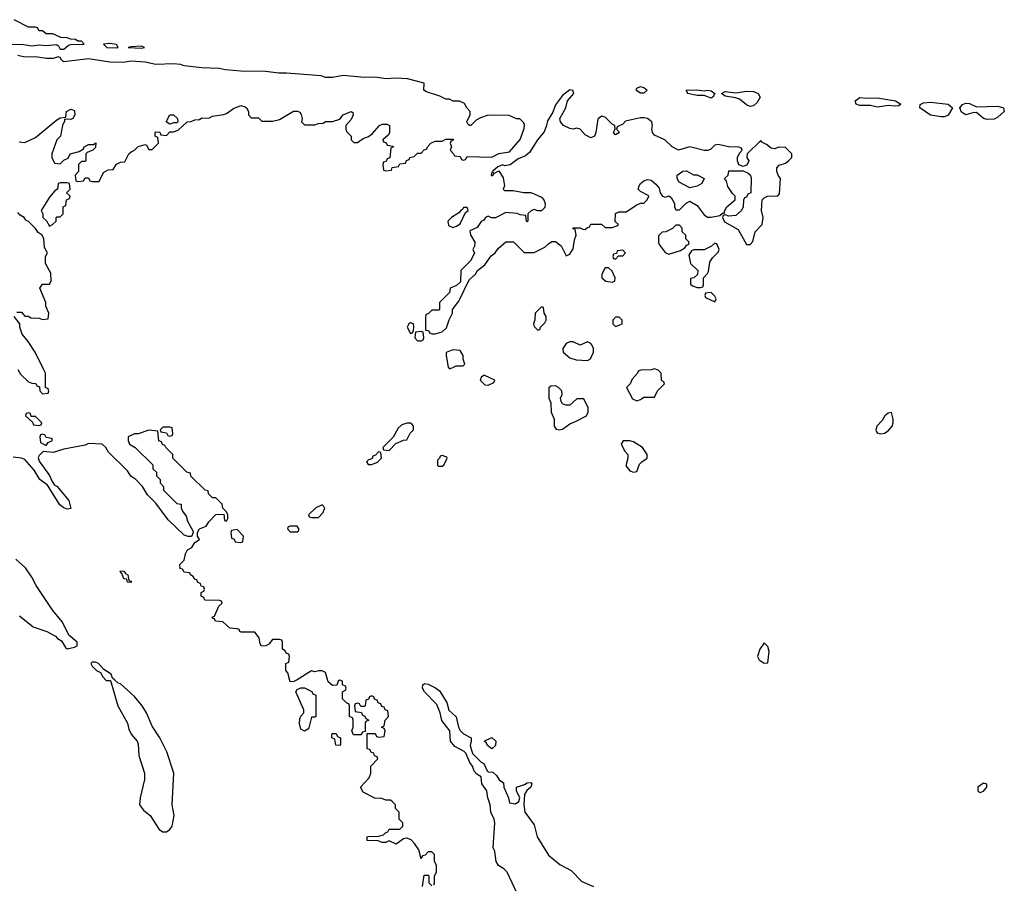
# Model space of a CAD drawing. Header units: inches. Extents: x 2722057 to 2913084, y 892730 to 1030005.
# Tile 145 of 231: x 2825301 to 2830867, y 970187 to 975068. Entities that reach past the tile are written whole.
import ezdxf

# ---------------------------------------------------------------- set-up
doc = ezdxf.new("R2010")
doc.units = ezdxf.units.IN
doc.header["$MEASUREMENT"] = 0
doc.layers.add('C8927', color=7, linetype='Continuous')
doc.layers.add('C8937', color=7, linetype='Continuous')

msp = doc.modelspace()

# ---------------------------------------------------------------- linework, layer by layer
at = {"layer": 'C8927', "color": 2}
for points, elevation in [([(2825251.3, 974928.7), (2825310, 974930.6), (2825370, 974920.4), (2825410, 974925.7), (2825450, 974922.4), (2825508.1, 974928.1), (2825520.7, 974920.7), (2825530, 974902), (2825540.7, 974900.7), (2825550, 974900.7), (2825576.5, 974923.5), (2825590, 974927.3), (2825666, 974930), (2825650, 974946), (2825630, 974946), (2825616.4, 974956.4), (2825590, 974958), (2825570, 974966), (2825532.7, 974967.3), (2825487.3, 974987.3), (2825450, 974988), (2825430, 975006), (2825410, 975006), (2825402, 975022), (2825390, 975026), (2825350, 975026), (2825270, 975068)], 10), ([(2825298, 974378), (2825330, 974374), (2825390, 974402), (2825510, 974502), (2825530, 974514), (2825562, 974518), (2825566, 974550), (2825590, 974562), (2825610, 974554), (2825612, 974530), (2825602, 974510), (2825590, 974504), (2825554, 974506), (2825554, 974494), (2825542, 974470), (2825531, 974410), (2825511.3, 974390), (2825482, 974310), (2825482, 974290), (2825498, 974258), (2825530, 974254), (2825550, 974274), (2825574.6, 974285.4), (2825586, 974310), (2825636.4, 974323.6), (2825662, 974338), (2825666, 974350), (2825690, 974362), (2825718, 974362), (2825731.3, 974371.3), (2825730, 974346), (2825714, 974330), (2825682, 974318), (2825674, 974310), (2825674, 974270), (2825670, 974266), (2825650, 974266), (2825634, 974250), (2825634, 974210), (2825614, 974190), (2825618, 974158), (2825630, 974154), (2825662, 974158), (2825670, 974174), (2825690, 974174), (2825698, 974158), (2825710, 974154), (2825750, 974154), (2825775.3, 974204.7), (2825800.4, 974219.6), (2825830, 974222), (2825848.7, 974251.3), (2825870, 974262), (2825895.3, 974264.7), (2825918, 974310), (2825930, 974322), (2825950, 974331.3), (2825970, 974351.3), (2826010, 974362), (2826018, 974358), (2826030, 974334), (2826050, 974334), (2826086, 974370), (2826082, 974402), (2826066, 974410), (2826066, 974430), (2826070, 974434), (2826092.7, 974432.7), (2826098, 974418), (2826130, 974414), (2826150, 974434), (2826170, 974434), (2826196.4, 974443.6), (2826248.4, 974491.6), (2826270, 974492), (2826290, 974502), (2826316.4, 974503.6), (2826330, 974514), (2826370, 974512), (2826390, 974522), (2826452.7, 974532.7), (2826470, 974538), (2826510, 974566.8), (2826550, 974582.8), (2826576, 974576), (2826582, 974570), (2826594, 974550), (2826594, 974530), (2826610, 974514), (2826650, 974514), (2826670, 974494), (2826730, 974494), (2826770, 974504.7), (2826849.3, 974550.7), (2826871, 974551), (2826884.7, 974544.7), (2826891.6, 974531.6), (2826898, 974510), (2826894, 974490), (2826910, 974474), (2826970, 974474), (2826990, 974482), (2827016.4, 974483.6), (2827030, 974492), (2827070, 974492), (2827110, 974506), (2827129.5, 974530.5), (2827174, 974550), (2827183.6, 974543.6), (2827186, 974530), (2827175.5, 974504.5), (2827144.7, 974470), (2827144.7, 974444.7), (2827151.6, 974431.6), (2827174, 974410), (2827174, 974390), (2827190, 974374), (2827210, 974374), (2827242.7, 974397.3), (2827272.1, 974407.9), (2827295.5, 974424.5), (2827335.3, 974470), (2827350, 974477.3), (2827378, 974478), (2827392, 974470), (2827391.6, 974428.4), (2827384.7, 974415.3), (2827354, 974390), (2827358, 974378), (2827372.7, 974372.7), (2827378, 974358), (2827410, 974354), (2827414, 974350), (2827398, 974342), (2827392.7, 974287.3), (2827378, 974282), (2827372.7, 974267.3), (2827358, 974262), (2827354, 974250), (2827358, 974218), (2827370, 974214), (2827402, 974218), (2827407.3, 974232.7), (2827442, 974238), (2827450, 974254), (2827482, 974258), (2827487.3, 974272.7), (2827502, 974278), (2827506, 974290), (2827530, 974294), (2827550, 974314), (2827570, 974314), (2827587.3, 974332.7), (2827602, 974338), (2827606, 974350), (2827626, 974370), (2827650, 974382), (2827690, 974382), (2827710, 974392), (2827752.7, 974392.7), (2827750, 974386), (2827738, 974382), (2827734, 974370), (2827742, 974350), (2827734, 974330), (2827754, 974310), (2827758, 974298), (2827790, 974294), (2827798, 974278), (2827810, 974274), (2827822, 974278), (2827830, 974294), (2827970, 974292), (2828008.9, 974311.1), (2828070, 974322), (2828130, 974391.3), (2828152.7, 974452.7), (2828154, 974474), (2828150, 974486), (2828127.3, 974507.3), (2828110, 974508), (2828067.3, 974527.3), (2827950, 974528.7), (2827906, 974514), (2827880.7, 974499.3), (2827852, 974470), (2827846, 974470), (2827836.4, 974476.4), (2827829, 974490), (2827848, 974530), (2827848, 974550), (2827828, 974570), (2827815.3, 974595.3), (2827787.3, 974607.3), (2827751.6, 974608.4), (2827730, 974618), (2827710, 974618), (2827676.4, 974636.4), (2827600.4, 974660.4), (2827586, 974670), (2827588, 974710), (2827493.4, 974733.4), (2827430, 974738.3), (2827370, 974733.3), (2827310, 974743.7), (2827250, 974741.3), (2827130, 974752.6), (2827070, 974742), (2827030, 974742), (2827006, 974750), (2826810, 974766), (2826765.2, 974765.2), (2826690, 974775.1), (2826550, 974778), (2826464.2, 974784.2), (2826428.7, 974791.3), (2826330, 974795.8), (2826230, 974806.6), (2826210, 974815.1), (2826170, 974818.7), (2826070, 974814.8), (2826010, 974828), (2825930, 974833.3), (2825886.6, 974826.6), (2825810, 974827.3), (2825690, 974847), (2825550, 974829), (2825538, 974838), (2825530, 974855.3), (2825517.5, 974857.5), (2825490, 974849.4), (2825450, 974847.8), (2825390, 974858.3), (2825330, 974856.8), (2825290, 974866.6)], 10), ([(2825285.2, 973414.8), (2825310, 973416), (2825330, 973392), (2825350, 973392), (2825363.6, 973383.6), (2825410, 973382), (2825430, 973374), (2825462, 973378), (2825466, 973410), (2825448.4, 973448.4), (2825448, 973470), (2825415.3, 973550), (2825430, 973574), (2825470, 973574), (2825478, 973590), (2825476.4, 973636.4), (2825446, 973690), (2825446, 973730), (2825458, 973750), (2825440.4, 973780.4), (2825438, 973830), (2825428, 973850), (2825405.2, 973865.2), (2825390, 973888), (2825350, 973928), (2825335.3, 973935.3), (2825326, 973950), (2825303.1, 973963.1), (2825290, 973978)], 10), ([(2825290, 973092), (2825304.7, 973064.7), (2825350, 973022), (2825370, 973014), (2825392.7, 973012.7), (2825398, 972998), (2825412.7, 972992.7), (2825414, 972970), (2825430, 972954), (2825462, 972958), (2825466, 972970), (2825462, 972982), (2825446, 972990), (2825446, 973070), (2825438, 973090), (2825388, 973190), (2825348.7, 973250), (2825314, 973290), (2825302, 973330), (2825302, 973350), (2825269, 973390)], 10), ([(2827642, 970178), (2827646, 970190), (2827646, 970230), (2827658, 970250), (2827658, 970290), (2827646, 970310), (2827646, 970350), (2827630, 970366), (2827610, 970366), (2827592.7, 970347.3), (2827578, 970342), (2827570, 970326), (2827556.4, 970376.4), (2827533.2, 970413.2), (2827513.2, 970433.2), (2827490, 970442), (2827470, 970438), (2827430, 970408.7), (2827390, 970428), (2827370, 970418), (2827350, 970418), (2827327.3, 970427.3), (2827266, 970430), (2827266, 970450), (2827270, 970452), (2827330, 970454), (2827358, 970462), (2827370, 970474), (2827382, 970478), (2827390, 970494), (2827450, 970494), (2827466, 970510), (2827466, 970530), (2827446, 970550), (2827446, 970590), (2827426, 970610), (2827426, 970630), (2827406, 970650), (2827396.4, 970656.4), (2827370, 970658), (2827347.3, 970667.3), (2827308.4, 970668.4), (2827243.1, 970703.1), (2827228, 970730), (2827276.4, 970783.6), (2827286, 970810), (2827286, 970850), (2827326, 970890), (2827322, 970902), (2827307.3, 970907.3), (2827302, 970922), (2827287.3, 970927.3), (2827282, 970942), (2827266, 970950), (2827266, 971034), (2827310, 971034), (2827318, 971018), (2827330, 971014), (2827362, 971018), (2827366, 971050), (2827362, 971062), (2827346, 971070), (2827362, 971078), (2827366, 971110), (2827386, 971130), (2827382, 971162), (2827367.3, 971167.3), (2827362, 971182), (2827347.3, 971187.3), (2827342, 971202), (2827327.3, 971207.3), (2827322, 971222), (2827307.3, 971227.3), (2827302, 971242), (2827290, 971246), (2827278, 971242), (2827272.7, 971227.3), (2827258, 971222), (2827254, 971190), (2827250, 971186), (2827230, 971186), (2827222, 971202), (2827210, 971206), (2827198, 971202), (2827194, 971190), (2827198, 971158), (2827232.7, 971152.7), (2827238, 971138), (2827252.7, 971132.7), (2827258, 971118), (2827274, 971110), (2827258, 971102), (2827254, 971090), (2827254, 971046), (2827238, 971042), (2827230, 971026), (2827187.3, 971027.3), (2827178, 971050), (2827186, 971070), (2827186, 971110), (2827182, 971122), (2827166, 971130), (2827166, 971190), (2827162, 971202), (2827150, 971206), (2827126, 971230), (2827126, 971270), (2827142, 971278), (2827146, 971290), (2827142, 971302), (2827126, 971310), (2827126, 971330), (2827110, 971335.3), (2827102, 971330), (2827092.7, 971307.3), (2827070, 971306), (2827045.2, 971325.2), (2827030, 971378), (2827010, 971389), (2826991.1, 971388.9), (2826970, 971382), (2826950, 971388), (2826870, 971338), (2826850, 971328), (2826830, 971326), (2826816.4, 971376.4), (2826806, 971390), (2826806, 971430), (2826822, 971438), (2826826, 971470), (2826822, 971482), (2826807.3, 971487.3), (2826802, 971502), (2826786, 971510), (2826786, 971550), (2826782, 971562), (2826770, 971566), (2826730, 971566), (2826710, 971538), (2826691.3, 971528.7), (2826668, 971528), (2826660.4, 971540.4), (2826655.3, 971575.3), (2826630, 971606), (2826552.7, 971607.3), (2826546, 971610), (2826542, 971622), (2826530, 971626), (2826488.4, 971628.4), (2826450, 971666), (2826408.4, 971668.4), (2826402, 971682), (2826390, 971686), (2826388.4, 971691.6), (2826402, 971698), (2826427.3, 971752.7), (2826446, 971770), (2826442, 971782), (2826430, 971786), (2826347.3, 971787.3), (2826342, 971802), (2826326, 971810), (2826326, 971830), (2826342, 971838), (2826346, 971850), (2826342, 971862), (2826327.3, 971867.3), (2826322, 971882), (2826307.3, 971887.3), (2826302, 971902), (2826290, 971906), (2826282, 971922), (2826266, 971930), (2826262, 971942), (2826230, 971946), (2826222, 971962), (2826207.3, 971967.3), (2826206, 971990), (2826230, 972014), (2826238, 972050), (2826248.9, 972071.1), (2826274.6, 972085.4), (2826290, 972114), (2826318, 972130), (2826306, 972150), (2826306, 972170), (2826318, 972190), (2826354.6, 972205.4), (2826369.2, 972230.8), (2826410, 972271.3), (2826454, 972274), (2826458, 972238), (2826470, 972234), (2826478, 972250), (2826478, 972270), (2826470, 972286), (2826448.4, 972308.4), (2826446, 972330), (2826410, 972366), (2826390, 972366), (2826368.4, 972388.4), (2826366, 972406), (2826348.9, 972408.9), (2826268.9, 972488.9), (2826266, 972506), (2826246, 972510), (2826166, 972590), (2826166, 972610), (2826126, 972650), (2826122, 972662), (2826107.3, 972667.3), (2826102, 972682), (2826087.3, 972687.3), (2826082, 972742), (2826030, 972748), (2825970, 972728), (2825950, 972728), (2825914, 972710), (2825914, 972690), (2825922, 972670), (2825954, 972650), (2826052.7, 972552.7), (2826054, 972530), (2826074, 972510), (2826074, 972490), (2826094, 972470), (2826094, 972450), (2826114, 972430), (2826114, 972410), (2826190, 972334), (2826214, 972330), (2826214, 972310), (2826222, 972290), (2826242, 972262), (2826250, 972234), (2826279.6, 972179.6), (2826282, 972170), (2826272.7, 972147.3), (2826252.7, 972147.3), (2826230, 972155.3), (2826140.9, 972240.9), (2826070, 972335.3), (2826022.7, 972382.7), (2825995.3, 972430), (2825958, 972470), (2825928.9, 972488.9), (2825910, 972518), (2825803.1, 972623.1), (2825788, 972650), (2825766, 972670), (2825690, 972673.2), (2825670, 972662.7), (2825550, 972641.2), (2825490, 972621.2), (2825432.7, 972627.3), (2825410, 972606), (2825406, 972594), (2825410, 972574), (2825470, 972492), (2825482, 972462), (2825498, 972438), (2825510, 972431.3), (2825578.8, 972350), (2825590, 972306), (2825570, 972302), (2825549.4, 972309.4), (2825527, 972327), (2825457.2, 972437.2), (2825415.3, 972470), (2825382, 972522), (2825330, 972582), (2825310, 972589.2), (2825264.7, 972595.3)], 10), ([(2825299.8, 971699.8), (2825376.9, 971636.9), (2825454, 971610), (2825503.6, 971583.6), (2825514, 971570), (2825536.9, 971556.9), (2825559.6, 971519.6), (2825570, 971512), (2825610, 971522), (2825626, 971530), (2825626, 971550), (2825578, 971590), (2825543.1, 971663.1), (2825488.7, 971730), (2825394, 971870), (2825370, 971918), (2825334, 971970), (2825278.9, 972018.9)], 14), ([(2828112.7, 970130), (2828057.2, 970250), (2828037.2, 970270), (2828008.3, 970288.3), (2827994, 970310), (2827987.7, 970367.7), (2827978, 970390), (2827987.6, 970530), (2827982.9, 970550), (2827963.6, 970590), (2827960.5, 970630), (2827947, 970670), (2827941.2, 970710), (2827914, 970750), (2827909.2, 970789.2), (2827884.8, 970804.8), (2827870, 970822), (2827861.2, 970850), (2827846, 970870), (2827822.7, 970922.7), (2827812.7, 970932.7), (2827761.3, 970961.3), (2827736, 970990), (2827732.7, 971050), (2827687.4, 971107.4), (2827678.4, 971150), (2827658.2, 971198.2), (2827589.6, 971270), (2827578.4, 971290), (2827579, 971310), (2827590, 971316.3), (2827610, 971313), (2827652.1, 971292.1), (2827674.9, 971274.9), (2827715.5, 971210), (2827726.6, 971166.6), (2827768, 971128), (2827780.7, 971070), (2827790, 971051.3), (2827810, 971031.3), (2827854, 971010), (2827854, 970990), (2827846.8, 970966.8), (2827860.7, 970920.7), (2827910, 970872), (2827924.7, 970864.7), (2827943.5, 970823.5), (2827950, 970818), (2827975.3, 970815.3), (2827996.9, 970796.9), (2828011.6, 970771.6), (2828035.3, 970755.3), (2828038, 970730), (2828064, 970670), (2828070, 970642), (2828103.1, 970636.9), (2828122, 970650), (2828128.7, 970670), (2828109.3, 970710), (2828109.3, 970730.7), (2828155.1, 970744.9), (2828170, 970755.5), (2828190, 970757.3), (2828196.3, 970750), (2828190.7, 970730), (2828167.5, 970712.5), (2828154.8, 970690), (2828151, 970630), (2828156, 970590), (2828210, 970518), (2828226, 970450), (2828290, 970347.3), (2828354.2, 970294.2), (2828419.2, 970259.2), (2828478.4, 970198.4), (2828544.7, 970170)], 6), ([(2827578, 970170), (2827587.3, 970232.7), (2827610, 970234), (2827614, 970230), (2827614, 970190), (2827630, 970174)], 10)]:
    msp.add_lwpolyline(points, dxfattribs=dict(at, elevation=elevation))
for points, elevation in [([(2825810, 974934), (2825774, 974930), (2825794, 974910), (2825850, 974908.5), (2825858, 974910), (2825847.3, 974927.3)], 10), ([(2825990, 974918), (2825930, 974915.3), (2825914, 974910), (2825990, 974906.8), (2826006, 974910)], 10), ([(2828410, 974671.2), (2828370, 974639.5), (2828330, 974586), (2828314.4, 974545.6), (2828284.2, 974495.8), (2828279.5, 974470), (2828265.2, 974434.8), (2828228.9, 974390), (2828182, 974318), (2828161.1, 974298.9), (2828119, 974281), (2828073, 974247), (2828042.7, 974242.7), (2828030, 974248), (2828003.6, 974236.4), (2827974, 974210), (2827978, 974202), (2827970, 974206), (2827966, 974190), (2827970, 974184.7), (2827978, 974190), (2827980.4, 974199.6), (2828010, 974214), (2828033.8, 974173.8), (2828041, 974130), (2828034, 974110), (2828042, 974102), (2828090, 974102), (2828150, 974092), (2828190, 974092), (2828210, 974084.7), (2828250, 974064.7), (2828264.7, 974050), (2828271, 974030), (2828270, 974006), (2828250, 973988), (2828230, 973988), (2828210, 973995.3), (2828194, 973990), (2828174, 973970), (2828174, 973930), (2828170, 973926), (2828166, 973930), (2828162, 973962), (2828130, 973966), (2828113.6, 973973.6), (2828050, 973978), (2827990, 973948), (2827968.4, 973948.4), (2827950, 973958), (2827934, 973950), (2827924.7, 973935.3), (2827910, 973928), (2827886.8, 973893.2), (2827845.8, 973874.2), (2827850, 973852), (2827874, 973810), (2827871.6, 973788.4), (2827862, 973770), (2827871.1, 973748.9), (2827850, 973706), (2827794, 973650), (2827792.7, 973587.3), (2827770, 973566), (2827734, 973550), (2827730, 973526), (2827674, 973470), (2827674, 973430), (2827670, 973426), (2827630, 973426), (2827612.7, 973407.3), (2827598, 973402), (2827594, 973390), (2827594, 973314), (2827611.6, 973311.6), (2827618, 973298), (2827632.7, 973292.7), (2827650, 973292), (2827690, 973304.7), (2827713.6, 973326.4), (2827728.4, 973371.6), (2827748, 973410), (2827748, 973430), (2827783.1, 973476.9), (2827842, 973598), (2827878, 973630), (2827888.7, 973651.3), (2827930, 973682), (2827965.6, 973734.4), (2827988, 973750), (2828005.6, 973774.4), (2828050, 973812), (2828092.7, 973812.7), (2828152.7, 973752.7), (2828210, 973752), (2828270, 973782), (2828290, 973802), (2828310, 973814), (2828330, 973814), (2828362, 973790), (2828390, 973734), (2828410, 973742), (2828430, 973774), (2828436.4, 973823.6), (2828446, 973850), (2828442, 973882), (2828430, 973886), (2828430, 973892), (2828470, 973892), (2828483.6, 973883.6), (2828498, 973882), (2828510, 973894), (2828522, 973898), (2828530, 973912), (2828590, 973912), (2828610, 973894), (2828650, 973894), (2828676.4, 973903.6), (2828686, 973910), (2828668, 973928), (2828670, 973972), (2828690, 973982), (2828730, 973982), (2828790, 974022), (2828810, 974031.3), (2828830, 974032), (2828848, 974050), (2828858, 974070), (2828854.6, 974074.6), (2828810, 974098), (2828798, 974110), (2828802, 974130), (2828810, 974142), (2828830, 974158), (2828850, 974164.7), (2828870, 974162), (2828898, 974138), (2828915.3, 974115.3), (2828922, 974090), (2828934, 974070), (2828950, 974064.7), (2828970, 974072), (2828983.6, 974063.6), (2829002, 974030), (2829002, 974010), (2829010, 973994), (2829030, 973994), (2829068.9, 974031.1), (2829090, 974042), (2829130, 974018), (2829170, 973964.7), (2829190, 973951.3), (2829210, 973951.3), (2829258, 973962), (2829274, 973974), (2829286, 973974), (2829286, 973986), (2829298, 974010), (2829346, 974050), (2829346, 974070), (2829330, 974086), (2829304.7, 974124.7), (2829296.4, 974156.4), (2829286, 974170), (2829306, 974190), (2829310, 974214), (2829390, 974214), (2829419.8, 974199.8), (2829431, 974191), (2829435.3, 974175.3), (2829434, 974090), (2829418, 974082), (2829410, 974066), (2829398, 974062), (2829392.7, 974047.3), (2829391.3, 974010), (2829382, 973990), (2829350, 973962), (2829310, 973958), (2829290, 973966), (2829278, 973962), (2829274, 973950), (2829285.4, 973925.4), (2829362, 973882), (2829410, 973798), (2829430, 973798), (2829444.7, 973815.3), (2829459, 973870), (2829499, 973910), (2829504, 973950), (2829495.3, 973990), (2829498, 974050), (2829510, 974062), (2829528.9, 974071.1), (2829587.3, 974072.7), (2829596.4, 974083.6), (2829602, 974170), (2829588.7, 974190), (2829582, 974210), (2829582, 974230), (2829594.6, 974245.4), (2829630, 974258), (2829648, 974270), (2829666, 974290), (2829666, 974310), (2829630, 974346), (2829590, 974348), (2829570, 974338), (2829550, 974342), (2829523.1, 974363.1), (2829496.4, 974376.4), (2829490, 974386), (2829414, 974310), (2829412, 974290), (2829422, 974270), (2829419.6, 974260.4), (2829410, 974246), (2829390, 974238), (2829367.3, 974247.3), (2829358, 974270), (2829358, 974290), (2829370, 974314), (2829386, 974330), (2829382, 974342), (2829367.3, 974347.3), (2829309.1, 974349.1), (2829250, 974362), (2829230, 974358), (2829205.4, 974334.6), (2829190, 974328.7), (2829170, 974328.7), (2829090, 974348.7), (2829026, 974330), (2828988.7, 974350), (2828948, 974390), (2828890, 974415.3), (2828879, 974430), (2828874, 974450), (2828879, 974470), (2828874, 974490), (2828850, 974509), (2828830, 974513.2), (2828810, 974513.2), (2828726, 974494), (2828710, 974478), (2828678, 974462), (2828674, 974450), (2828692, 974430), (2828670, 974418), (2828658, 974430), (2828668, 974450), (2828666, 974470), (2828650, 974478), (2828610, 974518), (2828590, 974522), (2828570, 974506), (2828558.8, 974430), (2828551, 974410), (2828530, 974401.2), (2828497.5, 974417.5), (2828470, 974448.7), (2828450, 974455.3), (2828430, 974449), (2828410, 974453.2), (2828375.3, 974470), (2828359, 974490), (2828354, 974510), (2828389, 974570), (2828397.2, 974610), (2828433.2, 974650), (2828428.7, 974668.7)], 10), ([(2828810, 974652), (2828790, 974666), (2828785.6, 974670), (2828790, 974681), (2828809.7, 974690.2), (2828830, 974685.5), (2828847.7, 974670), (2828830, 974652.3)], 6), ([(2829170, 974666.8), (2829190, 974670.3), (2829210, 974665.5), (2829231.3, 974650), (2829218.8, 974630), (2829210, 974625.1), (2829170, 974639.5), (2829130, 974638.7), (2829075.3, 974650), (2829076.4, 974656.4), (2829068, 974670), (2829128.1, 974671.9)], 6), ([(2829430, 974577), (2829410, 974587), (2829370, 974618.4), (2829346.9, 974626.9), (2829290, 974636), (2829268.7, 974650), (2829290, 974662), (2829350, 974654.4), (2829410, 974663.6), (2829450, 974661.5), (2829474.9, 974650), (2829486.7, 974630), (2829470, 974600.9), (2829450, 974582)], 6), ([(2826150, 974478), (2826128, 974490), (2826148.7, 974530), (2826170, 974531), (2826192, 974510), (2826194, 974490), (2826190, 974486), (2826170, 974486)], 10), ([(2829090, 974118), (2829029.1, 974149.1), (2829018, 974170), (2829018, 974190), (2829050, 974212), (2829070, 974214), (2829110, 974192), (2829131.1, 974191.1), (2829171.1, 974171.1), (2829156.9, 974143.1), (2829130, 974128)], 10), ([(2825570, 974146), (2825530, 974146), (2825518, 974142), (2825514, 974110), (2825499.6, 974100.4), (2825470, 974066), (2825422, 973990), (2825432, 973970), (2825432, 973950), (2825451.3, 973931.3), (2825470, 973902), (2825486, 973910), (2825506, 973930), (2825506, 973950), (2825510, 973954), (2825530, 973954), (2825546, 973970), (2825546, 974010), (2825562, 974018), (2825566, 974050), (2825582, 974058), (2825586, 974070), (2825566, 974090), (2825586, 974110), (2825582, 974142)], 10), ([(2827830, 974006), (2827810, 974006), (2827804.7, 973995.3), (2827794, 973990), (2827783.6, 973976.4), (2827742, 973950), (2827722, 973930), (2827724.7, 973904.7), (2827750, 973894), (2827770, 973902), (2827790, 973914), (2827822, 973978), (2827835.3, 973990)], 10), ([(2829030, 973906), (2829010, 973906), (2828991.6, 973888.4), (2828954, 973870), (2828932, 973868), (2828912.7, 973847.3), (2828911.3, 973810), (2828916.9, 973796.9), (2828950, 973752), (2828970, 973742), (2829036.4, 973763.6), (2829062, 973778), (2829070, 973794), (2829082, 973798), (2829086, 973810), (2829066, 973830), (2829066, 973850), (2829046, 973870), (2829046, 973890)], 10), ([(2828710, 973766), (2828678, 973762), (2828674, 973746), (2828658, 973742), (2828654, 973730), (2828658, 973718), (2828670, 973714), (2828686, 973734), (2828710, 973734), (2828726, 973750)], 10), ([(2829230, 973806), (2829211.6, 973788.4), (2829170, 973768), (2829112.7, 973767.3), (2829098, 973762), (2829083.6, 973736.4), (2829094, 973690), (2829134, 973650), (2829132.7, 973627.3), (2829111.6, 973608.4), (2829094, 973606), (2829092.7, 973572.7), (2829103.6, 973563.6), (2829130, 973554), (2829150, 973554), (2829162, 973558), (2829166, 973570), (2829166, 973610), (2829190, 973634), (2829194.6, 973645.4), (2829202, 973698), (2829218, 973722), (2829250, 973754), (2829255.3, 973770), (2829242, 973802)], 10), ([(2828630, 973666), (2828610, 973666), (2828592, 973630), (2828592, 973610), (2828614, 973590), (2828650, 973584.7), (2828666, 973590), (2828668, 973610), (2828650, 973646)], 10), ([(2829210, 973526), (2829178, 973522), (2829174, 973510), (2829178, 973498), (2829230, 973474), (2829238, 973490), (2829230, 973506)], 10), ([(2828250, 973446), (2828214, 973410), (2828212.7, 973372.7), (2828204.7, 973350), (2828210, 973334), (2828230, 973314), (2828242, 973318), (2828246, 973330), (2828270, 973354), (2828278, 973370), (2828278, 973390), (2828266, 973410), (2828262, 973442)], 10), ([(2828690, 973386), (2828670, 973386), (2828654, 973370), (2828654, 973350), (2828670, 973334), (2828690, 973342), (2828706, 973350), (2828706, 973370)], 10), ([(2827510, 973355.1), (2827501, 973350), (2827491.3, 973330), (2827510, 973294), (2827522, 973298), (2827528, 973312), (2827528.7, 973330), (2827528, 973350)], 10), ([(2827570, 973306), (2827538, 973302), (2827534, 973270), (2827550, 973254), (2827570, 973254), (2827582, 973258), (2827586, 973270), (2827582, 973302)], 10), ([(2827750, 973202), (2827712, 973188), (2827711.3, 973170), (2827723.6, 973103.6), (2827730, 973094), (2827750, 973102), (2827768.9, 973111.1), (2827807.3, 973112.7), (2827818, 973122), (2827808.7, 973148.7), (2827808.7, 973170), (2827790, 973198)], 10), ([(2828510, 973248), (2828470, 973228), (2828430, 973248), (2828410, 973248), (2828390, 973238), (2828372, 973210), (2828374, 973190), (2828410, 973158), (2828446.4, 973146.4), (2828510, 973142), (2828528.4, 973151.6), (2828544, 973190), (2828544, 973210), (2828535.3, 973230), (2828530, 973238)], 10), ([(2828890, 973095.3), (2828870, 973088.7), (2828812.7, 973087.3), (2828798, 973082), (2828794, 973070), (2828763.6, 973036.4), (2828752, 973010), (2828732, 972990), (2828765.4, 972925.4), (2828790, 972914), (2828810, 972922), (2828830, 972934), (2828890, 972934), (2828906, 972970), (2828946, 973010), (2828942, 973022), (2828928.4, 973028.4), (2828928, 973070), (2828910, 973088)], 10), ([(2827930, 973058), (2827923.6, 973056.4), (2827910, 973046), (2827904.7, 973030), (2827930, 973004.7), (2827950, 973002), (2827982, 973018), (2827986, 973030)], 10), ([(2828330, 972998), (2828303.6, 972996.4), (2828292.7, 972987.3), (2828292, 972930), (2828303.6, 972903.6), (2828304.7, 972850), (2828322, 972810), (2828322, 972770), (2828334.4, 972754.4), (2828350, 972750.8), (2828370, 972754.8), (2828410, 972784.7), (2828443.1, 972796.9), (2828506, 972830), (2828515.3, 972850), (2828514.6, 972874.6), (2828490, 972926), (2828450, 972926), (2828410, 972888.7), (2828389.1, 972889.1), (2828370, 972898), (2828362, 972910), (2828358, 972930), (2828368, 972950), (2828366, 972970), (2828346, 972990)], 10), ([(2825350, 972846), (2825338, 972842), (2825334, 972830), (2825372.7, 972792.7), (2825378, 972778), (2825410, 972774), (2825422, 972778), (2825426, 972790), (2825390, 972826), (2825366, 972826), (2825362, 972842)], 10), ([(2826150, 972766), (2826110, 972766), (2826094, 972750), (2826098, 972738), (2826130, 972734), (2826138, 972718), (2826150, 972714), (2826162, 972718), (2826166, 972730), (2826162, 972762)], 10), ([(2827510, 972788), (2827490, 972788), (2827461, 972779), (2827439.6, 972760.4), (2827412, 972708), (2827354, 972650), (2827358, 972638), (2827390, 972634), (2827427.3, 972672.7), (2827470, 972692), (2827490, 972694), (2827509, 972731), (2827528, 972750), (2827528, 972770), (2827520.4, 972780.4)], 10), ([(2825430, 972726), (2825418, 972722), (2825414, 972710), (2825418, 972678), (2825450, 972662), (2825462, 972678), (2825486, 972690), (2825482, 972702), (2825450, 972706), (2825442, 972722)], 10), ([(2828750, 972688), (2828712.7, 972687.3), (2828702, 972670), (2828722, 972630), (2828738, 972610), (2828738, 972590), (2828726.8, 972546.8), (2828750, 972518), (2828770, 972511.3), (2828790, 972514), (2828804.7, 972555.3), (2828818, 972570), (2828848, 972590), (2828848, 972610), (2828822, 972650), (2828770, 972682)], 10), ([(2827330, 972626), (2827312.7, 972607.3), (2827298, 972602), (2827292.7, 972587.3), (2827270, 972578), (2827262, 972570), (2827270, 972554), (2827290, 972554), (2827310, 972562), (2827326, 972570), (2827346, 972590), (2827342, 972622)], 10), ([(2827690, 972606), (2827678, 972602), (2827674, 972590), (2827662, 972578), (2827662, 972550), (2827670, 972544.7), (2827690, 972544.7), (2827698, 972550), (2827718, 972590), (2827715.3, 972595.3)], 10), ([(2827010, 972326), (2826974, 972310), (2826934, 972270), (2826938, 972258), (2826950, 972254), (2826990, 972254), (2827016.4, 972283.6), (2827026, 972310)], 10), ([(2826870, 972206), (2826830, 972206), (2826818, 972202), (2826814, 972190), (2826830, 972174), (2826870, 972174), (2826878, 972182), (2826878, 972190)], 10), ([(2826530, 972186), (2826498, 972182), (2826494, 972170), (2826498, 972138), (2826512.7, 972132.7), (2826518, 972118), (2826550, 972114), (2826562, 972118), (2826566, 972150)], 10), ([(2825930, 971888), (2825910, 971888.7), (2825906, 971906), (2825890, 971908), (2825878, 971938), (2825868, 971950), (2825870, 971954), (2825890, 971952), (2825898, 971938), (2825912, 971930), (2825918, 971898), (2825930, 971894)], 10), ([(2829510, 971546), (2829484.7, 971510), (2829472, 971470), (2829482, 971450), (2829510, 971431.3), (2829530, 971434), (2829538, 971498), (2829530, 971526)], 10), ([(2825730, 971438), (2825710, 971438), (2825702, 971430), (2825710, 971414), (2825734, 971390), (2825758, 971378), (2825770, 971354), (2825790, 971334), (2825814, 971334), (2825854.8, 971190), (2825910, 971092), (2825918, 971058), (2825930.6, 971030.6), (2825964.7, 970990), (2825970, 970974), (2825974.8, 970910), (2826006, 970810), (2826005.4, 970774.6), (2825981, 970670), (2825978, 970630), (2826001, 970601), (2826038, 970570), (2826090, 970492), (2826110, 970478), (2826130, 970478), (2826150, 970492), (2826162, 970510), (2826174, 970570), (2826162, 970630), (2826172.7, 970810), (2826133.2, 970930), (2826092.7, 971010), (2826050, 971075.3), (2826017.2, 971150), (2825992.7, 971190), (2825950, 971244), (2825870, 971315.3), (2825858, 971318), (2825836.4, 971336.4), (2825826, 971346), (2825818, 971370), (2825776.4, 971396.4), (2825746, 971430)], 14), ([(2826910, 971048), (2826890, 971058), (2826882.7, 971090), (2826883.7, 971116.3), (2826890, 971132), (2826908, 971150), (2826907.3, 971167.3), (2826862, 971270), (2826870, 971282), (2826890, 971291.3), (2826910, 971291.3), (2826952, 971272), (2826958, 971258), (2826974, 971250), (2826974, 971130), (2826970, 971126), (2826950, 971126), (2826934.4, 971065.6), (2826930, 971058)], 10), ([(2827110, 970966), (2827087.3, 970967.3), (2827082, 971002), (2827066, 971010), (2827066, 971030), (2827070, 971034), (2827090, 971034), (2827098, 971018), (2827114, 971010), (2827114, 970970)], 10), ([(2827970, 970948), (2827945.6, 970965.6), (2827939, 970979), (2827926, 970990), (2827970, 971011.3), (2827992, 970990), (2827990, 970966)], 6)]:
    msp.add_lwpolyline(points, close=True, dxfattribs=dict(at, elevation=elevation))
at = {"layer": 'C8937', "color": 2}
for points, elevation in [([(2830090, 974623.8), (2830150, 974627.2), (2830251.3, 974610), (2830282.8, 974590), (2830270, 974580.9), (2830250, 974578.4), (2830210, 974583.5), (2830150, 974574), (2830110, 974584), (2830050, 974582.4), (2830029.4, 974590), (2830024.5, 974610), (2830050, 974628.2)], 6), ([(2830510, 974518.4), (2830450, 974527.8), (2830389, 974569), (2830391.4, 974588.6), (2830410, 974598.5), (2830450, 974602.6), (2830550.2, 974590.2), (2830573.4, 974570), (2830550, 974529.3), (2830530, 974519.5)], 6), ([(2830710, 974575.8), (2830830, 974580.2), (2830863, 974570), (2830867.2, 974550), (2830830, 974516.3), (2830810, 974506), (2830770, 974503.6), (2830750, 974509.5), (2830710, 974542.7), (2830690, 974542), (2830650, 974529.6), (2830625.2, 974545.2), (2830615.1, 974570), (2830630, 974588.2), (2830650, 974595.5), (2830670, 974594.7)], 6), ([(2830230, 972848), (2830210, 972845.2), (2830191, 972830), (2830176.2, 972803.8), (2830146, 972770), (2830140.5, 972750), (2830142.8, 972742.8), (2830150, 972731), (2830170, 972727.7), (2830190, 972730.7), (2830210, 972744), (2830233.2, 972770), (2830239.3, 972790), (2830239.3, 972810)], 10), ([(2830750, 970754), (2830718, 970730), (2830718, 970710), (2830723.5, 970703.5), (2830730, 970701), (2830750, 970707.3), (2830768.7, 970730), (2830768, 970748)], 10)]:
    msp.add_lwpolyline(points, close=True, dxfattribs=dict(at, elevation=elevation))

doc.saveas('drawing.dxf')
